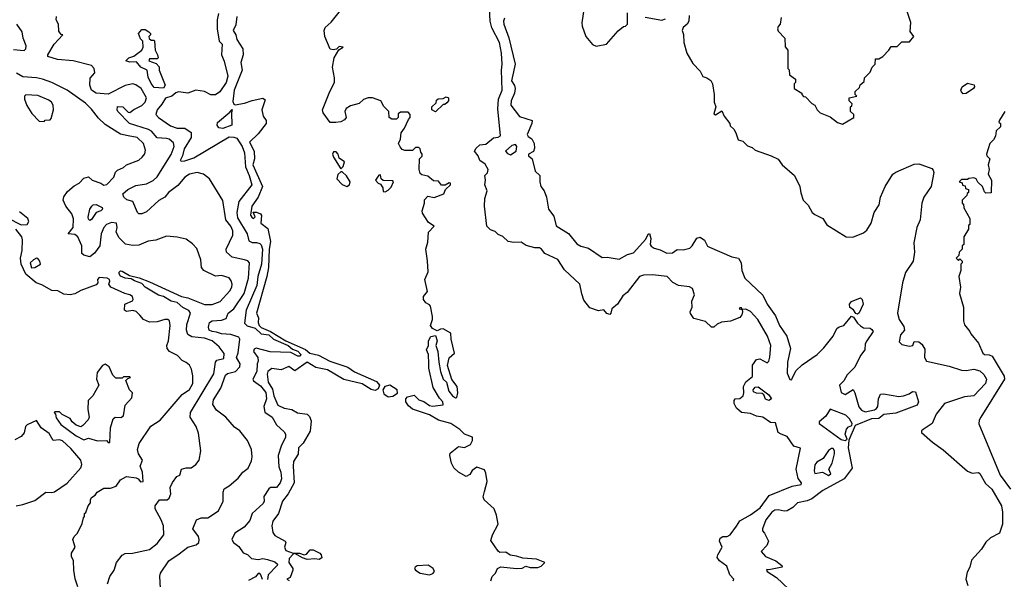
# Model space of a CAD drawing. Extents: x 1793424 to 1900092, y 321114 to 470632.
# Tile 56 of 256: x 1838445 to 1844885, y 382235 to 385895. Entities that reach past the tile are written whole.
import ezdxf

# ---------------------------------------------------------------- set-up
doc = ezdxf.new("R2010")
doc.units = 0

msp = doc.modelspace()

# ---------------------------------------------------------------- linework, layer by layer
at = {"layer": '0CON05XD'}
for points in [[(1842138.3, 385991.7), (1842121.1, 385875), (1842123.2, 385853.2), (1842148.8, 385785), (1842191.9, 385731.9), (1842215, 385721.4), (1842284.2, 385735), (1842358.8, 385821.2), (1842395, 385850), (1842408.3, 385851.7), (1842420, 385865), (1842420, 385940)], [(1839368.8, 382135), (1839361.2, 382255), (1839366.7, 382275), (1839421.2, 382355), (1839487.5, 382402.5), (1839545, 382444.2), (1839599.5, 382460.5), (1839617.5, 382475), (1839620, 382495), (1839613.8, 382515), (1839578.8, 382565), (1839602, 382625), (1839632.6, 382637.4), (1839675, 382637.1), (1839745, 382683.3), (1839776.2, 382745), (1839776.1, 382803.9), (1839782.7, 382827.3), (1839815, 382846.2), (1839875, 382896.7), (1839903.8, 382935), (1839938.9, 382961.1), (1839960.5, 383009.5), (1839966, 383035), (1839961.2, 383085), (1839935, 383142.5), (1839886.2, 383206.2), (1839849.2, 383229.2), (1839793.3, 383295), (1839731.5, 383341.5), (1839708.1, 383378.1), (1839712.1, 383407.9), (1839761.5, 383485), (1839790.7, 383569.3), (1839805, 383580.5), (1839856, 383595), (1839884.3, 383625), (1839886.5, 383645), (1839864.1, 383685), (1839875, 383716.7), (1839885.6, 383805), (1839878.4, 383818.4), (1839827.1, 383837.1), (1839765, 383840), (1839732.2, 383852.2), (1839703.3, 383855), (1839684.4, 383865), (1839679.2, 383885), (1839685.9, 383914.1), (1839705, 383926.2), (1839765, 383929.2), (1839795, 383940), (1839809.5, 383975), (1839845.7, 384004.3), (1839913.6, 384105), (1839940.8, 384205), (1839948.6, 384305), (1839937, 384317), (1839915.4, 384325.4), (1839835, 384342.9), (1839798, 384375), (1839796, 384395), (1839838.9, 384485), (1839839.5, 384515), (1839825.5, 384545), (1839794.3, 384585), (1839775, 384712.5), (1839686.2, 384855), (1839647.5, 384885), (1839605.6, 384895.6), (1839555, 384884.4), (1839525, 384864.3), (1839479.6, 384810.4), (1839417.8, 384765), (1839395, 384733.5), (1839355, 384713.1), (1839275, 384637.5), (1839245, 384624.2), (1839225, 384626), (1839215, 384634.2), (1839185.7, 384705), (1839146.5, 384716.5), (1839126.7, 384735), (1839120.8, 384755), (1839152.9, 384785), (1839205, 384810.4), (1839275, 384820.4), (1839317.5, 384842.5), (1839345, 384866.8), (1839435, 385014.4), (1839456.2, 385065), (1839450.4, 385090.4), (1839422.7, 385112.7), (1839405, 385118.9), (1839345, 385121.5), (1839307.1, 385165), (1839287.6, 385177.6), (1839164, 385215), (1839087.5, 385295), (1839082.5, 385305), (1839085, 385327.5), (1839120, 385325), (1839155, 385290), (1839165, 385287.5), (1839191.7, 385308.3), (1839245, 385334), (1839265.8, 385355), (1839273.8, 385385), (1839240, 385445), (1839205, 385470), (1839185, 385476.2), (1839136.1, 385463.9), (1839023, 385407), (1838945, 385414.4), (1838915, 385434.3), (1838904.3, 385465.7), (1838906.9, 385513.1), (1838937, 385547), (1838932.5, 385575), (1838916.1, 385596.1), (1838796.1, 385626.1), (1838693.6, 385633.6), (1838630, 385655), (1838630, 385665), (1838671.2, 385735), (1838726.7, 385795), (1838717.5, 385797.5), (1838700.5, 385820.5), (1838700, 385865), (1838684, 385895), (1838686.2, 385915)], [(1839746, 385935), (1839736.2, 385895), (1839736.2, 385835), (1839750, 385755), (1839770, 385735), (1839765.8, 385665), (1839783.3, 385623.3), (1839806.4, 385526.3), (1839796.7, 385483.3), (1839755, 385424), (1839725, 385404.4), (1839695, 385404.5), (1839653.3, 385425), (1839597, 385433), (1839545, 385414), (1839485, 385423.2), (1839466.7, 385416.7), (1839441.4, 385395), (1839398.2, 385381.8), (1839375, 385341.5), (1839343.8, 385305), (1839335.6, 385275.6), (1839354.3, 385255), (1839431.8, 385201.8), (1839475, 385186.2), (1839525, 385186.4), (1839566.3, 385156.3), (1839566.9, 385125), (1839520.1, 385049.9), (1839510.5, 385005), (1839495, 384973.8), (1839505, 384969.2), (1839525, 384972.2), (1839585, 384991.9), (1839815, 385128.4), (1839845, 385127.5), (1839865, 385120), (1839900.8, 385065), (1839914.7, 385025), (1839921.8, 384931.8), (1839947, 384875), (1839962.7, 384815), (1839877.9, 384705), (1839865.3, 384635), (1839870.9, 384599.1), (1839933.5, 384495), (1839945, 384448.8), (1839965, 384437.5), (1839995, 384438.5), (1840015, 384431.8), (1840025, 384421.9), (1840033.6, 384395), (1840026.7, 384295), (1840002.7, 384215), (1839996.2, 384156.2), (1839927.5, 383995), (1839915, 383911.1), (1839933.8, 383893.8), (1839985, 383877.8), (1840025, 383840.2), (1840075, 383833.3), (1840106.3, 383806.3), (1840200.4, 383765), (1840230.3, 383740.3), (1840265, 383727.2), (1840284.2, 383705), (1840280, 383695), (1840265, 383694.4), (1840219.4, 383719.4), (1840082.6, 383722.6), (1839992.8, 383747.2), (1839979.3, 383740.7), (1839974.4, 383725), (1840002.5, 383685), (1840005, 383661.2), (1839998.5, 383645), (1839996.2, 383595), (1839971.1, 383545), (1839974, 383534), (1840019.9, 383499.9), (1840055, 383455.7), (1840058.9, 383415), (1840041.3, 383365), (1840047.9, 383327.9), (1840096.2, 383295), (1840124.6, 383244.6), (1840175, 383200), (1840184.2, 383185), (1840184.3, 383165), (1840154.4, 383105), (1840136.1, 383045), (1840139.8, 382969.8), (1840153.3, 382935), (1840157.5, 382892.5), (1840149.2, 382865), (1840125, 382835.8), (1840085, 382835.8), (1840075, 382826.2), (1840042.5, 382777.5), (1840044.6, 382745), (1840038.7, 382731.3), (1839965.7, 382665), (1839949.7, 382620.3), (1839913.1, 382576.9), (1839852.3, 382537.7), (1839833.8, 382495), (1839843.3, 382475), (1839878.9, 382448.9), (1839907.5, 382407.5), (1839935, 382396.7), (1839961.7, 382371.7), (1840005, 382364), (1840035, 382370.4), (1840066, 382364), (1840115, 382348.8), (1840130.4, 382335), (1840129.6, 382325), (1840070.8, 382265), (1840066.4, 382233.6)], [(1839865.3, 385915), (1839858.7, 385861.3), (1839840.9, 385825), (1839858.1, 385795), (1839866.2, 385765), (1839903.7, 385703.7), (1839906.9, 385665), (1839892.5, 385615), (1839900, 385565), (1839848.8, 385435), (1839839.7, 385359.7), (1839845, 385342.5), (1839855, 385338.8), (1839915, 385348.1), (1839965, 385366.7), (1840035, 385381.1), (1840051.9, 385371.9), (1840028.6, 385305), (1840037.5, 385265), (1840056.7, 385235), (1840057.1, 385215), (1840005, 385148), (1839948, 385095), (1839978.9, 385035), (1839981.8, 384985), (1839969.6, 384945), (1840033.9, 384805), (1840005.9, 384734.1), (1839963.1, 384675), (1839954.2, 384615.8), (1839965, 384598.8), (1839975, 384594.3), (1839986, 384605), (1839973.3, 384636.7), (1839995, 384637.1), (1840020, 384625), (1840026.5, 384615), (1840022.5, 384565), (1840068.9, 384528.9), (1840086.6, 384445), (1840077.5, 384395), (1840072.4, 384275), (1840062.5, 384215), (1839994.5, 383975), (1840006.2, 383945), (1840005.4, 383915), (1840012.5, 383895), (1840025, 383882.4), (1840086.7, 383856.7), (1840185, 383793.7), (1840315, 383737.5), (1840342.9, 383715), (1840400.6, 383700.6), (1840472.7, 383662.7), (1840591.8, 383621.8), (1840635, 383592.8), (1840779.1, 383529.1), (1840798.8, 383505), (1840789.1, 383480.9), (1840769.2, 383470.8), (1840745, 383476.5), (1840685, 383512.7), (1840565, 383540.9), (1840458.5, 383605), (1840381.1, 383621.1), (1840325, 383654.2), (1840245, 383599.1), (1840205, 383625.7), (1840155, 383605.8), (1840095, 383614.2), (1840067.5, 383595), (1840063.4, 383576.6), (1840070, 383525), (1840098.6, 383478.6), (1840107.3, 383435), (1840133.1, 383373.1), (1840174.5, 383354.5), (1840225, 383346.5), (1840262.7, 383322.7), (1840325, 383315.6), (1840340.2, 383300.2), (1840351.7, 383271.7), (1840345, 383204.2), (1840298.9, 383125), (1840269.4, 383095), (1840267, 383053), (1840236.4, 383005), (1840233.1, 382975), (1840240.4, 382865), (1840202, 382795), (1840164.4, 382745.6), (1840137.5, 382665), (1840102, 382615), (1840093.6, 382583.7), (1840100.5, 382540.5), (1840115, 382521.4), (1840181.4, 382485), (1840185.3, 382475), (1840176.9, 382445), (1840185, 382423.8), (1840235, 382406.2), (1840275, 382406.4), (1840305, 382395.4), (1840320.9, 382399.1), (1840345, 382427.5), (1840365, 382427.5), (1840407.5, 382405), (1840417.5, 382395), (1840422.5, 382375), (1840405, 382364), (1840375, 382368.8), (1840325.8, 382364.2), (1840295, 382374.4), (1840245, 382403.3), (1840235, 382400), (1840208.5, 382371.5), (1840204.7, 382345), (1840230.9, 382305), (1840231.1, 382295), (1840215, 382246.7), (1840193.3, 382235), (1840207.5, 382227.5)], [(1841527.5, 382225), (1841536.2, 382253.8), (1841557.5, 382275), (1841570, 382305), (1841593, 382317), (1841695, 382306.7), (1841731.7, 382308.3), (1841755, 382320), (1841785, 382312.5), (1841835, 382312.5), (1841855, 382320), (1841880, 382345), (1841825, 382366.2), (1841735, 382372.5), (1841695, 382386.7), (1841653, 382393), (1841625, 382412.5), (1841585, 382410), (1841575, 382420), (1841527.7, 382487.7), (1841537.1, 382525), (1841575.7, 382595), (1841564, 382655), (1841548, 382695), (1841482, 382755), (1841476.2, 382775), (1841485, 382810), (1841502, 382875), (1841495, 382930), (1841485, 382950), (1841435, 382967.5), (1841405, 382947.5), (1841389.3, 382920.7), (1841365, 382907.5), (1841315, 382936.2), (1841285, 382963.3), (1841270, 382995), (1841257.5, 383045), (1841260.7, 383059.3), (1841315, 383103.3), (1841355, 383096.2), (1841393, 383117), (1841406.4, 383143.6), (1841405.8, 383165), (1841353.8, 383183.8), (1841325, 383215.5), (1841264.3, 383255), (1841185, 383276.2), (1841125, 383310.8), (1841015, 383347.5), (1840989.1, 383369.1), (1840971.8, 383395), (1840971.2, 383415), (1840981.2, 383428.8), (1841025, 383438.8), (1841055, 383408.4), (1841087.6, 383397.6), (1841125, 383372.4), (1841145, 383367.5), (1841216, 383375), (1841212.2, 383395), (1841190.2, 383420.3), (1841148.9, 383488.9), (1841120.2, 383615), (1841121.2, 383645), (1841120, 383705), (1841105.4, 383735), (1841120, 383765), (1841118.6, 383795), (1841135, 383823.3), (1841165, 383830), (1841176, 383795), (1841166, 383764), (1841180.4, 383725), (1841185.6, 383655), (1841197.8, 383595), (1841215, 383544), (1841236.7, 383525), (1841252, 383465), (1841275, 383434.5), (1841295, 383421.4), (1841303.3, 383425), (1841311.9, 383455), (1841305.5, 383495.5), (1841271.2, 383541.2), (1841242.3, 383632.3), (1841255, 383682.5), (1841288.8, 383715), (1841266.2, 383805), (1841266, 383845), (1841215, 383872.5), (1841198.3, 383871.7), (1841175, 383860), (1841144.4, 383874.4), (1841132.9, 383895), (1841145.5, 383934.5), (1841145.6, 383954.4), (1841131.3, 384021.3), (1841125, 384030.8), (1841102.3, 384042.3), (1841085.7, 384065), (1841086.2, 384085), (1841113, 384117), (1841094.2, 384195), (1841116, 384245), (1841111.7, 384318.3), (1841101.2, 384395), (1841115, 384440), (1841120, 384505), (1841156.2, 384545), (1841119.1, 384569.1), (1841080.6, 384630.6), (1841078, 384645), (1841093.8, 384695), (1841093.6, 384716.4), (1841115, 384740), (1841155, 384732), (1841220, 384755), (1841231.2, 384785), (1841262.5, 384815), (1841262.5, 384825), (1841255, 384828.8), (1841227.7, 384812.3), (1841205, 384812.5), (1841185, 384838), (1841151.4, 384841.4), (1841115, 384872.5), (1841075, 384880), (1841065, 384890), (1841057.5, 384915), (1841060, 384985), (1841077, 385003), (1841077.5, 385015), (1841068.3, 385028.3), (1841065, 385050), (1841055, 385060), (1841035, 385060), (1841015, 385040), (1840965, 385040), (1840947, 385047), (1840933.9, 385063.9), (1840922.5, 385085), (1840936.4, 385113.6), (1840940, 385155), (1840961.2, 385185), (1840987.5, 385242.5), (1841000, 385255), (1841000, 385275), (1840985, 385290), (1840935, 385290), (1840921.7, 385278.3), (1840920, 385255), (1840910, 385245), (1840880, 385245), (1840862.5, 385255), (1840860, 385295), (1840827, 385327), (1840807.5, 385365), (1840753, 385383), (1840725, 385383.3), (1840695, 385372.5), (1840665, 385347.5), (1840608.3, 385331.7), (1840580, 385315), (1840572.5, 385295), (1840580, 385255), (1840569.3, 385240.7), (1840545, 385227.5), (1840513, 385223), (1840475, 385223.3), (1840431.2, 385285), (1840426.7, 385305), (1840473.3, 385425), (1840503.3, 385485), (1840503.8, 385515), (1840491.2, 385585), (1840502.5, 385645), (1840531.7, 385698.3), (1840560, 385715), (1840535, 385720), (1840517.5, 385702.5), (1840495, 385697.5), (1840475, 385702.5), (1840440, 385785), (1840436.7, 385825), (1840443.3, 385845), (1840481.7, 385878.3), (1840552.5, 385965)], [(1843112.5, 382225), (1843116.2, 382235), (1843088.8, 382265), (1843070.3, 382320.3), (1843022, 382355), (1843007.3, 382377.3), (1843010.5, 382395), (1843040.5, 382445), (1843023.1, 382485), (1843026.9, 382505), (1843045, 382515.5), (1843072.5, 382515), (1843092.5, 382525), (1843132.9, 382582.9), (1843155, 382618.2), (1843225, 382656.7), (1843288.6, 382701.4), (1843348, 382782), (1843496.8, 382843.2), (1843556, 382855), (1843557.5, 382865), (1843536.9, 382895), (1843524.4, 382955), (1843552.5, 383092.5), (1843507.5, 383105), (1843465, 383170), (1843425, 383183.3), (1843406.1, 383196.1), (1843388.8, 383258.8), (1843355, 383260), (1843305, 383294.5), (1843265, 383301.8), (1843225, 383319.4), (1843165, 383326), (1843134.4, 383354.4), (1843117.5, 383385), (1843117.5, 383405), (1843124.6, 383415.4), (1843155, 383417.9), (1843176.5, 383435), (1843182.2, 383455), (1843179.6, 383495), (1843195, 383526.2), (1843238.5, 383561.5), (1843238.2, 383635), (1843265, 383672.5), (1843285.9, 383675.9), (1843335, 383650), (1843345, 383662.5), (1843351.9, 383688.1), (1843358, 383765), (1843336.9, 383825), (1843272.5, 383935), (1843225, 383985.8), (1843195, 384001.2), (1843170, 384000), (1843165, 384010), (1843155, 384010), (1843150, 384005), (1843170, 384000), (1843172.5, 383985), (1843168.8, 383965), (1843155, 383946.7), (1843095, 383923.8), (1843035, 383916.2), (1843006.4, 383903.6), (1842985, 383883.3), (1842970, 383885), (1842931.7, 383921.7), (1842855, 383940), (1842833, 383973), (1842829.6, 383985), (1842843.8, 384015), (1842840.5, 384055), (1842858.6, 384095), (1842845, 384137.5), (1842825, 384147.5), (1842755, 384157.5), (1842717, 384177), (1842680, 384215), (1842585, 384226), (1842525, 384223.8), (1842500, 384215), (1842418.4, 384111.6), (1842390.1, 384089.9), (1842355, 384033.8), (1842317.5, 384005), (1842312.5, 383975), (1842305, 383967.5), (1842285, 383972.5), (1842266.4, 383996.4), (1842231.7, 383991.7), (1842175, 384011.2), (1842135, 384060), (1842121.4, 384101.4), (1842108.8, 384165), (1842008.8, 384258.8), (1841965, 384326), (1841880, 384365), (1841857.5, 384395), (1841845, 384402.5), (1841815, 384402.5), (1841758.3, 384418.3), (1841725, 384440), (1841677, 384437), (1841640, 384445), (1841605, 384477.5), (1841575, 384490), (1841555, 384510), (1841525, 384520), (1841500, 384545), (1841486, 384675), (1841486.7, 384725), (1841502.5, 384775), (1841487.5, 384815), (1841492.5, 384845), (1841487.5, 384875), (1841505.8, 384894.2), (1841509.4, 384915), (1841490.5, 384950.5), (1841454.3, 384975), (1841444.2, 385004.2), (1841420, 385035), (1841430, 385055), (1841454.4, 385075.6), (1841495, 385080.6), (1841545, 385122.9), (1841575, 385126.2), (1841590, 385135), (1841573, 385313), (1841576.4, 385375), (1841601.8, 385435), (1841595.5, 385565), (1841600.9, 385605), (1841597.5, 385675), (1841582.3, 385745), (1841532.4, 385842.4), (1841522.1, 385885), (1841518.1, 385965)], [(1842823, 385923), (1842821.2, 385885), (1842810, 385865), (1842785, 385843.3), (1842778, 385825), (1842787.7, 385797.7), (1842788.8, 385745), (1842808.8, 385675), (1842847.7, 385607.7), (1842895, 385557.5), (1842913.6, 385523.6), (1842940, 385515), (1842965, 385497.5), (1842976.2, 385475), (1842986.7, 385405), (1842986.4, 385356.4), (1842997.5, 385325), (1842985, 385280), (1842995, 385272.5), (1843038.3, 385298.3), (1843052.5, 385265), (1843090, 385215), (1843091.7, 385201.7), (1843115, 385180), (1843130, 385155), (1843145, 385110), (1843175, 385100), (1843205, 385070), (1843235, 385060), (1843255, 385042.5), (1843360, 385005), (1843405, 384982.5), (1843432.5, 384945), (1843512.5, 384875), (1843547.5, 384805), (1843553.6, 384763.6), (1843570, 384715), (1843603, 384683), (1843627.5, 384635), (1843645, 384620), (1843697.5, 384595), (1843725, 384552.5), (1843850, 384475), (1843895, 384473.3), (1843965, 384500), (1843985, 384517.5), (1844013.3, 384565), (1844034, 384635), (1844065.9, 384684.1), (1844075.8, 384735), (1844105, 384803.8), (1844155.6, 384884.4), (1844175, 384898), (1844295, 384950), (1844325, 384951.4), (1844346.2, 384945), (1844410.7, 384920.7), (1844420.6, 384910.6), (1844423.3, 384895), (1844407.5, 384805), (1844358.9, 384735), (1844344.5, 384695), (1844333.5, 384585), (1844313.4, 384536.6), (1844293.8, 384435), (1844297.1, 384375), (1844288.2, 384315), (1844239.3, 384240.7), (1844220, 384175), (1844186.4, 383976.4), (1844196.2, 383935), (1844227.7, 383887.7), (1844232.5, 383865), (1844205, 383833.3), (1844197.5, 383787.5), (1844215, 383770.8), (1844265, 383760), (1844286.2, 383763.8), (1844295, 383790), (1844325, 383787.5), (1844345, 383772.5), (1844365, 383740), (1844362, 383685), (1844375, 383662.5), (1844525, 383630), (1844605, 383602), (1844635, 383600), (1844685, 383609.4), (1844725, 383598.1), (1844750, 383575), (1844768.1, 383545), (1844760.9, 383515), (1844685, 383435.6), (1844625, 383428.2), (1844493.8, 383385), (1844438.8, 383315), (1844413.8, 383255), (1844353.3, 383215), (1844343.3, 383205), (1844342.5, 383195), (1844415, 383132.5), (1844485, 383082.5), (1844645, 382942.5), (1844675, 382930), (1844715, 382932.5), (1844725, 382927.5), (1844762.6, 382862.6), (1844803.6, 382823.6), (1844865.8, 382715), (1844873.8, 382675), (1844873.6, 382596.4), (1844853.6, 382536.4), (1844793.9, 382506.1), (1844765, 382477.5), (1844735, 382432.5), (1844669.3, 382360.7), (1844660, 382315), (1844641.7, 382281.7), (1844633.3, 382235), (1844646.7, 382195)], [(1843425, 385910), (1843420, 385865), (1843405, 385850), (1843402.5, 385835), (1843405, 385820), (1843450, 385775), (1843451.7, 385718.3), (1843470, 385695), (1843470, 385575), (1843477, 385567), (1843480, 385535), (1843520, 385505), (1843520, 385485), (1843510, 385475), (1843510, 385445), (1843560, 385415), (1843560, 385405), (1843571.7, 385391.7), (1843585, 385390), (1843627, 385347), (1843646.4, 385336.4), (1843660, 385305), (1843680, 385285), (1843745, 385260), (1843793, 385223), (1843827.5, 385212.5), (1843900, 385255), (1843900, 385275), (1843880, 385295), (1843880, 385325), (1843888.3, 385331.7), (1843890, 385345), (1843870, 385365), (1843870, 385385), (1843920, 385395), (1843910, 385405), (1843910, 385425), (1843938.3, 385451.7), (1843941.7, 385468.3), (1843968.3, 385491.7), (1843970, 385515), (1844008.3, 385551.7), (1844020, 385585), (1844040, 385605), (1844041.7, 385638.3), (1844065, 385640), (1844090, 385655), (1844130, 385695), (1844145, 385720), (1844185, 385720), (1844215, 385750), (1844265, 385750), (1844292.5, 385785), (1844268.3, 385818.3), (1844273, 385877), (1844240, 385975)], [(1838405, 385699.2), (1838475, 385692.5), (1838485.4, 385705), (1838487.5, 385725), (1838467.5, 385775), (1838462.5, 385815), (1838427.5, 385865)], [(1841615, 385904), (1841609.1, 385885), (1841611.5, 385865), (1841645.2, 385775.3), (1841685.6, 385605), (1841665.4, 385514.6), (1841662.7, 385495), (1841681.5, 385465), (1841685.4, 385445), (1841680.4, 385415), (1841659.5, 385365), (1841657.1, 385335), (1841715, 385262.9), (1841796.2, 385235), (1841794, 385215), (1841763.3, 385145), (1841771.2, 385131.2), (1841795.7, 385115), (1841810, 385085), (1841812.5, 385055), (1841806.8, 385033.2), (1841772.5, 385015), (1841773.3, 385005), (1841796.2, 384985), (1841816.7, 384905), (1841846.7, 384875), (1841846.7, 384835), (1841853.8, 384805), (1841876.2, 384775), (1841891.2, 384735), (1841902.9, 384655), (1841939.5, 384609.5), (1841955, 384546), (1842035, 384496.7), (1842089.3, 384429.3), (1842115, 384414.4), (1842165, 384400), (1842255, 384340), (1842288.3, 384341.7), (1842365, 384328.6), (1842421.4, 384358.6), (1842460.5, 384369.5), (1842540.2, 384459.8), (1842555, 384492.5), (1842565, 384497.5), (1842572.9, 384465), (1842568.6, 384425), (1842575, 384413.8), (1842595, 384400), (1842635, 384390.8), (1842678.7, 384368.7), (1842715, 384370), (1842745, 384392.5), (1842785, 384390), (1842828.9, 384401.1), (1842844.2, 384415), (1842874.6, 384465.4), (1842895, 384473.1), (1842923.2, 384453.2), (1842944.6, 384414.6), (1842956.6, 384406.6), (1843103.4, 384343.4), (1843145.8, 384335.8), (1843164, 384305), (1843168, 384255), (1843188, 384205), (1843305, 384093.8), (1843334.2, 384035), (1843388.3, 383958.3), (1843415.6, 383895), (1843463.1, 383825), (1843486, 383745), (1843466.2, 383655), (1843463.9, 383583.9), (1843481.7, 383541.7), (1843495, 383540), (1843498.3, 383548.3), (1843522.3, 383597.7), (1843562.7, 383637.3), (1843661.2, 383705), (1843705, 383748), (1843765.5, 383824.5), (1843788.8, 383875), (1843804.1, 383885.9), (1843835, 383894.4), (1843885, 383956.7), (1843899.3, 383949.3), (1843925, 383911.2), (1843945, 383893.3), (1843965, 383880), (1844007, 383877), (1844019.3, 383869.3), (1844026.7, 383855), (1843985.8, 383794.2), (1843975.9, 383774.1), (1843972, 383735), (1843945, 383698), (1843908.3, 383621.7), (1843857.6, 383572.4), (1843836.4, 383533.6), (1843806.7, 383505), (1843817.5, 383457.5), (1843845, 383443.8), (1843896, 383476), (1843908, 383455), (1843932.6, 383362.6), (1843951.7, 383341.7), (1843975, 383329.4), (1844035, 383342.5), (1844048.6, 383351.4), (1844058, 383365), (1844061.1, 383415), (1844075, 383446.2), (1844095, 383448), (1844195, 383431.2), (1844225.9, 383434.1), (1844262.7, 383447.3), (1844285, 383463.3), (1844305, 383460), (1844323.9, 383396.1), (1844315, 383374), (1844175, 383322), (1844096.1, 383313.9), (1844065, 383286.7), (1844015.5, 383284.5), (1843910, 383240), (1843867.5, 383145), (1843862.9, 383095), (1843888.8, 382961.2), (1843837.6, 382892.4), (1843698.8, 382815), (1843625, 382762), (1843595, 382747.5), (1843532.5, 382735), (1843502.5, 382705), (1843465, 382683.3), (1843445, 382680), (1843405, 382690), (1843385, 382686.7), (1843365, 382673.3), (1843326.2, 382625), (1843302.5, 382565), (1843303, 382553), (1843317, 382537), (1843342.5, 382485), (1843332.5, 382455), (1843293.6, 382416.4), (1843323.3, 382385), (1843390, 382355), (1843430, 382325), (1843432.5, 382315), (1843345, 382297.5), (1843330, 382300), (1843333.3, 382285), (1843395, 382247.5), (1843514.3, 382134.3)], [(1842535, 385912.5), (1842645, 385892.5), (1842669.3, 385900.7)], [(1839385, 385447.5), (1839325, 385452.5), (1839305, 385477.5), (1839285, 385520), (1839280, 385565), (1839237.5, 385585), (1839208.3, 385618.3), (1839165, 385617.5), (1839140, 385625), (1839160, 385645), (1839192.5, 385657.5), (1839243.6, 385696.4), (1839252.5, 385715), (1839250, 385755), (1839235, 385770), (1839222.5, 385805), (1839245, 385830), (1839265, 385830), (1839290, 385815), (1839300, 385805), (1839300, 385795), (1839290, 385785), (1839291.7, 385771.7), (1839305, 385760), (1839325, 385760), (1839327.5, 385755), (1839332.5, 385695), (1839347.5, 385665), (1839350, 385645), (1839345, 385640), (1839295, 385640), (1839290, 385625), (1839338.3, 385608.3), (1839357, 385587), (1839357.5, 385565), (1839396.4, 385466.4), (1839385, 385447.5)], [(1839018.8, 382205), (1839035, 382252.5), (1839063.8, 382295), (1839077.5, 382345), (1839115, 382392.5), (1839135, 382403.3), (1839183.6, 382406.4), (1839295, 382429.4), (1839345, 382469.2), (1839388, 382525), (1839385.8, 382585), (1839371.4, 382625), (1839331.2, 382695), (1839332.5, 382715), (1839360, 382755), (1839410, 382755), (1839423.3, 382765), (1839434, 382795), (1839428.8, 382835), (1839445, 382868.8), (1839473.6, 382906.4), (1839493, 382917), (1839504, 382956), (1839533.9, 382963.9), (1839567.5, 382965), (1839596.7, 382985), (1839620, 383015), (1839630, 383075), (1839615, 383190), (1839600, 383235), (1839560, 383295), (1839562.5, 383325), (1839715, 383578), (1839726.4, 383655), (1839735, 383667.8), (1839781.5, 383678.5), (1839782.1, 383712.1), (1839750.4, 383755), (1839705, 383794.6), (1839655, 383811.3), (1839570.4, 383820.4), (1839545.5, 383835.5), (1839535.6, 383865), (1839538.3, 383901.7), (1839563.5, 383975), (1839552.1, 383992.1), (1839512.8, 384012.8), (1839475, 384044.3), (1839435, 384054.5), (1839385, 384084.8), (1839353.8, 384093.8), (1839265, 384144.8), (1839245, 384169.3), (1839196.6, 384186.6), (1839175, 384200.4), (1839135, 384203.9), (1839105, 384218.1), (1839095, 384233.8), (1839095.6, 384244.4), (1839105, 384251.9), (1839115, 384250.5), (1839163, 384223), (1839227, 384207), (1839295, 384180.2), (1839504.3, 384084.3), (1839545.5, 384075.5), (1839655, 384032.4), (1839705, 384031.8), (1839757.2, 384052.8), (1839818.8, 384121.2), (1839831.9, 384145), (1839834.3, 384164.3), (1839827.9, 384187.9), (1839815, 384206), (1839765, 384222), (1839725, 384218), (1839648.8, 384255), (1839634, 384275), (1839629.2, 384325), (1839605, 384397.5), (1839575, 384430), (1839535, 384458.8), (1839475, 384473.3), (1839405, 384480), (1839335, 384453.8), (1839285, 384446), (1839225, 384420.8), (1839185, 384419.2), (1839136.4, 384426.4), (1839095, 384467.5), (1839076.7, 384505), (1839082.5, 384535), (1839077.5, 384565), (1839045, 384568), (1839013.3, 384555), (1838995, 384536.7), (1838977.5, 384495), (1838968.8, 384415), (1838935, 384368.8), (1838905, 384343.3), (1838865, 384354), (1838852.5, 384365), (1838851.1, 384415), (1838825, 384474.4), (1838805, 384490.6), (1838762.5, 384495), (1838794.3, 384535.7), (1838797.9, 384592.1), (1838785.6, 384625), (1838747.1, 384675), (1838730.6, 384715), (1838734.6, 384735.4), (1838759.1, 384770.9), (1838801.2, 384808.8), (1838835, 384826.7), (1838865, 384857.5), (1838895, 384867.5), (1838920, 384845), (1838975, 384826.7), (1838995, 384813.8), (1839015, 384816.7), (1839060, 384865), (1839071.7, 384898.3), (1839085, 384910), (1839125, 384927.5), (1839145, 384946.2), (1839224.2, 384975.8), (1839246.7, 384995), (1839263, 385017), (1839267.9, 385042.1), (1839255, 385086), (1839214.6, 385124.6), (1839154.5, 385135.5), (1839105, 385145.6), (1839005, 385210), (1838960.9, 385250.9), (1838915, 385310), (1838875, 385349.4), (1838755, 385434.3), (1838655, 385483.8), (1838595.3, 385505.3), (1838555, 385514.6), (1838465, 385521.5), (1838424.7, 385544.7)], [(1844615, 385410), (1844605, 385422.5), (1844600, 385435), (1844608.8, 385455), (1844645, 385478.8), (1844688.3, 385468.3), (1844690, 385455), (1844682.5, 385445), (1844635, 385413.3), (1844615, 385410)], [(1838605, 385230), (1838613, 385237), (1838645, 385240), (1838651.7, 385248.3), (1838666.1, 385306.1), (1838664, 385335), (1838654, 385355), (1838635, 385369.4), (1838565, 385399.5), (1838485, 385403.8), (1838475.9, 385394.1), (1838475.8, 385375), (1838492.8, 385332.8), (1838525, 385282.5), (1838571.7, 385231.7), (1838605, 385230)], [(1841165, 385292.5), (1841140, 385305), (1841140, 385325), (1841168.3, 385351.7), (1841171.7, 385368.3), (1841183, 385377), (1841215, 385380), (1841235, 385390), (1841250, 385385), (1841250, 385365), (1841238.3, 385351.7), (1841225, 385340), (1841215, 385340), (1841165, 385292.5)], [(1839775, 385184.3), (1839747, 385187), (1839737.5, 385205), (1839738.3, 385221.7), (1839820.7, 385289.3), (1839835, 385307.5), (1839830, 385285), (1839833.8, 385205), (1839775, 385184.3)], [(1844887.5, 385295), (1844853, 385237), (1844850, 385225), (1844860, 385215), (1844860, 385195), (1844831.7, 385168.3), (1844827, 385133), (1844815, 385110), (1844790, 385085), (1844767.5, 385015), (1844770, 385005), (1844790, 384985), (1844780, 384945), (1844786.7, 384915), (1844780, 384885), (1844800, 384845), (1844798.3, 384761.7), (1844765, 384760), (1844755, 384770), (1844742.5, 384805), (1844711.7, 384831.7), (1844700, 384855), (1844685, 384860), (1844653, 384857), (1844645, 384850), (1844605, 384850), (1844590, 384835), (1844608.3, 384828.3), (1844611.7, 384811.7), (1844628.3, 384808.3), (1844631.7, 384791.7), (1844650, 384785), (1844650, 384765), (1844641.7, 384758.3), (1844640, 384745), (1844610, 384715), (1844610, 384695), (1844618.3, 384688.3), (1844620, 384665), (1844660, 384595), (1844660, 384555), (1844651.7, 384548.3), (1844650, 384525), (1844620, 384475), (1844620, 384425), (1844610, 384415), (1844610, 384395), (1844590, 384375), (1844588.3, 384351.7), (1844570, 384335), (1844585, 384320), (1844595, 384330), (1844610, 384315), (1844610, 384305), (1844600, 384295), (1844600, 384255), (1844587.5, 384215), (1844597.5, 384145), (1844592.5, 384105), (1844617.5, 384015), (1844617.5, 383925), (1844625, 383900), (1844660, 383855), (1844665, 383840), (1844715, 383780), (1844743.6, 383713.6), (1844754.2, 383704.2), (1844785, 383702), (1844805, 383693.8), (1844884.2, 383564.2), (1844885.7, 383544.3), (1844731.2, 383295), (1844720, 383275), (1844717.7, 383252.3), (1844857.8, 382915), (1844925.6, 382825)], [(1841655, 385012.2), (1841691.4, 385035), (1841696.7, 385065), (1841688.6, 385078.6), (1841665, 385072.7), (1841622.5, 385035), (1841635, 385018.9), (1841655, 385012.2)], [(1840545, 384920), (1840560, 384935), (1840570, 384965), (1840535, 384990), (1840527.5, 385015), (1840515, 385030), (1840498.3, 385031.7), (1840491.2, 385015), (1840496.7, 384995), (1840545, 384920)], [(1840585, 384804), (1840602.5, 384815), (1840607.5, 384835), (1840583, 384873), (1840555, 384900), (1840545, 384900), (1840525, 384882.5), (1840518.8, 384855), (1840555, 384816.2), (1840585, 384804)], [(1840835, 384770), (1840855, 384780), (1840875, 384800), (1840890, 384835), (1840885, 384840), (1840823, 384843), (1840810, 384855), (1840805, 384880), (1840795, 384877.5), (1840772.5, 384845), (1840790, 384825), (1840805, 384820), (1840820, 384795), (1840821.7, 384771.7), (1840835, 384770)], [(1838365, 384598.4), (1838455, 384553.9), (1838493.3, 384555), (1838506.2, 384575), (1838498.8, 384595), (1838445, 384638.1)], [(1838905, 384582.5), (1838895, 384590), (1838894, 384604), (1838903.8, 384655), (1838916.7, 384675), (1838925, 384683.3), (1838945, 384685.8), (1838985, 384667.5), (1838987.5, 384655), (1838975, 384644), (1838946.2, 384633.8), (1838915, 384587.5), (1838905, 384582.5)], [(1838826.2, 382185), (1838808.8, 382238.8), (1838798.8, 382295), (1838796.4, 382356.4), (1838783.3, 382385), (1838783.3, 382405), (1838807.5, 382445), (1838792.5, 382495), (1838802.5, 382515), (1838823.6, 382536.4), (1838855, 382600), (1838863, 382637), (1838870, 382645), (1838870, 382665), (1838878.3, 382671.7), (1838892.5, 382715), (1838907.5, 382735), (1838907.5, 382755), (1838915, 382770), (1838940, 382785), (1838952.5, 382805), (1838995, 382830), (1839039.3, 382830.7), (1839076.1, 382843.9), (1839103.8, 382886.2), (1839145, 382907.5), (1839207.9, 382897.9), (1839221.2, 382891.2), (1839235, 382872), (1839252.5, 382875), (1839249.2, 382935), (1839234.4, 382975), (1839248.1, 383015), (1839222.9, 383055), (1839215.9, 383084.1), (1839225.8, 383124.2), (1839303, 383237), (1839365, 383276.2), (1839507, 383443), (1839555, 383476.5), (1839576.9, 383515), (1839578.1, 383565), (1839568.3, 383608.3), (1839555, 383636.2), (1839535, 383654), (1839507.5, 383665), (1839478.3, 383698.3), (1839425.9, 383725.9), (1839410, 383745), (1839408, 383765), (1839418.6, 383795), (1839429.2, 383895), (1839426.1, 383926.1), (1839415, 383933.3), (1839395, 383933.8), (1839345, 383918), (1839295, 383915.8), (1839254.4, 383934.4), (1839232, 383962), (1839206.1, 383986.1), (1839185, 383993.3), (1839145, 383987.5), (1839130, 383995), (1839132.5, 384035), (1839183.3, 384056.7), (1839187.5, 384065), (1839183.6, 384083.6), (1839165.9, 384095.9), (1839134.1, 384104.1), (1839042.5, 384145), (1839027.5, 384165), (1839035.9, 384184.1), (1839033.8, 384195), (1839016.4, 384203.6), (1838965, 384208), (1838953.3, 384195), (1838956.4, 384173.6), (1838945, 384160), (1838845, 384122.9), (1838805, 384101.4), (1838775, 384094.4), (1838735, 384099.2), (1838695, 384121.2), (1838655, 384123.3), (1838590.7, 384160.7), (1838553.9, 384173.9), (1838485, 384230), (1838456.1, 384296.1), (1838451.2, 384335), (1838462, 384385), (1838463.9, 384456.1), (1838458.6, 384475), (1838420.9, 384525)], [(1838523, 384273), (1838545, 384273.3), (1838580.5, 384295), (1838577.3, 384315), (1838565, 384332.7), (1838555, 384334.5), (1838534.7, 384325.3), (1838513.1, 384305), (1838523, 384273)], [(1843925, 383970), (1843913.3, 383973.3), (1843897.7, 383997.7), (1843875, 384012.5), (1843872.5, 384035), (1843885, 384051.2), (1843945, 384076), (1843956, 384065), (1843961.2, 384035), (1843935, 383976.7), (1843925, 383970)], [(1839035, 383130), (1839040, 383225), (1839056.7, 383285), (1839070, 383295), (1839106.1, 383293.9), (1839123.3, 383305), (1839136.1, 383373.9), (1839178.3, 383421.7), (1839182.5, 383455), (1839162.5, 383475), (1839140, 383535), (1839151.7, 383548.3), (1839170, 383555), (1839165, 383560), (1839125, 383560), (1839115, 383550), (1839075, 383550), (1839055, 383570), (1839030, 383625), (1839005, 383642.5), (1838987, 383633), (1838953, 383587), (1838948.8, 383545), (1838962.5, 383505), (1838923.3, 383435), (1838892.5, 383405), (1838891.2, 383345), (1838900, 383295), (1838893, 383277), (1838859.3, 383240.7), (1838845, 383232.5), (1838815, 383243.3), (1838787.5, 383265), (1838776.4, 383286.4), (1838723, 383313), (1838705, 383330), (1838675, 383330), (1838670, 383325), (1838680, 383315), (1838685, 383290), (1838715, 383247.5), (1838815, 383172.9), (1838865, 383147.5), (1838895, 383157.5), (1838955, 383140), (1839012.5, 383142.5), (1839025, 383130), (1839035, 383130)], [(1840855, 383429.2), (1840885, 383432.2), (1840916.5, 383453.4), (1840913.6, 383475), (1840865.2, 383505.2), (1840833.3, 383496.7), (1840821.1, 383475), (1840827.9, 383447.9), (1840855, 383429.2)], [(1843345, 383404.2), (1843323.5, 383413.5), (1843311.2, 383441.2), (1843300.7, 383450.7), (1843265, 383451.4), (1843245, 383461.2), (1843242.5, 383475), (1843255, 383491.2), (1843275, 383493.3), (1843345, 383441.2), (1843361.2, 383415), (1843345, 383404.2)], [(1843845, 383142.9), (1843857.5, 383152.5), (1843844.2, 383185), (1843852.3, 383217.7), (1843865, 383232.5), (1843888.3, 383241.7), (1843890, 383255), (1843873.3, 383285), (1843848.8, 383308.8), (1843745, 383347.5), (1843717.5, 383302.5), (1843673.8, 383265), (1843673.8, 383255), (1843818.3, 383148.3), (1843845, 383142.9)], [(1838422.5, 382715), (1838466.8, 382723.2), (1838545, 382750.8), (1838615.8, 382804.2), (1838655, 382802.2), (1838672.6, 382807.4), (1838755, 382863.3), (1838845.6, 382965), (1838851.8, 382985), (1838844.6, 383015), (1838780.4, 383090.4), (1838725, 383141.4), (1838705, 383147.1), (1838665, 383142.5), (1838637.7, 383187.7), (1838586.7, 383225), (1838555, 383272.5), (1838493.3, 383245), (1838484, 383235), (1838475, 383192.5), (1838455, 383170), (1838413.9, 383146.1)], [(1843735, 382913.3), (1843749.4, 382925), (1843738.2, 382955), (1843760, 382995), (1843775.2, 383054.8), (1843774.5, 383074.5), (1843765, 383090), (1843755, 383090.8), (1843735, 383078), (1843700, 383025), (1843658.6, 383001.4), (1843645.6, 382984.4), (1843640.8, 382945), (1843645, 382926), (1843695, 382934.6), (1843735, 382913.3)], [(1841125, 382264.2), (1841147.9, 382272.1), (1841158.9, 382285), (1841148.6, 382305), (1841117.3, 382327.3), (1841045, 382323.1), (1841031.4, 382315), (1841028.1, 382305), (1841034.4, 382295), (1841065.3, 382275), (1841125, 382264.2)], [(1840033, 382233), (1840023.3, 382265), (1840015, 382273.3), (1840005, 382273.3), (1839988, 382252), (1839942.3, 382227.7)]]:
    msp.add_lwpolyline(points, dxfattribs=at)

doc.saveas('drawing.dxf')
